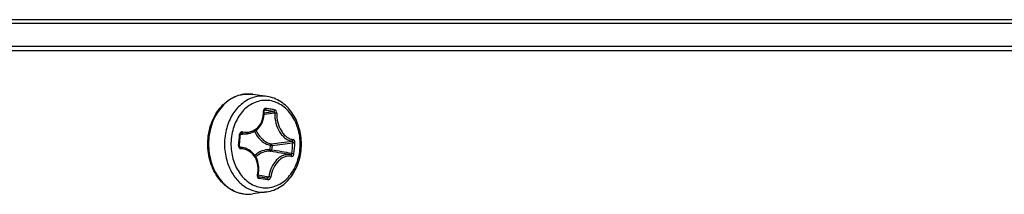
# Model space of a CAD drawing. Header units: millimetres. Extents: x 0 to 420, y 0 to 297.
# Tile 80 of 256: x 146.56 to 153.42, y 83.56 to 84.77. Entities that reach past the tile are written whole.
import ezdxf

# ---------------------------------------------------------------- set-up
doc = ezdxf.new("R2010")
doc.units = ezdxf.units.MM
doc.header["$LTSCALE"] = 23.1
doc.layers.get('0').update_dxf_attribs({"linetype": 'CONTINUOUS'})

msp = doc.modelspace()

# ---------------------------------------------------------------- linework, layer by layer
at = {"color": 3, "linetype": 'CONTINUOUS'}
msp.add_line((161.6438, 84.7704), (86.6067, 84.7704), dxfattribs=at)
at = {"color": 7, "linetype": 'CONTINUOUS'}
for p, q in [((161.5515, 84.7446), (86.699, 84.7446)), ((85.0752, 84.5866), (163.1752, 84.5866)), ((124.1352, 84.5566), (163.5752, 84.5566)), ((148.2854, 84.238), (148.1856, 84.2524)), ((148.2643, 84.1353), (148.2644, 84.1366)), ((148.2644, 84.1341), (148.2643, 84.1353)), ((148.2644, 84.1366), (148.2646, 84.1378)), ((148.2646, 84.1378), (148.265, 84.1389)), ((148.265, 84.1389), (148.2654, 84.1399)), ((148.2654, 84.1399), (148.2659, 84.1407)), ((148.2659, 84.1407), (148.2663, 84.1412)), ((148.2663, 84.1412), (148.2668, 84.1416)), ((148.2665, 84.1413), (148.2699, 84.1421)), ((148.2668, 84.1416), (148.2673, 84.1419)), ((148.2673, 84.1419), (148.2678, 84.1421)), ((148.2699, 84.1421), (148.2678, 84.1421)), ((148.2528, 84.0596), (148.2571, 84.0713)), ((148.2571, 84.0713), (148.2604, 84.0836)), ((148.2604, 84.0836), (148.2628, 84.0962)), ((148.2628, 84.0962), (148.2643, 84.1093)), ((148.2643, 84.1093), (148.2648, 84.1226)), ((148.2648, 84.1226), (148.2644, 84.1341)), ((148.2647, 84.1246), (148.3301, 84.133)), ((148.2003, 83.9967), (148.2099, 84.0032)), ((148.2099, 84.0032), (148.2188, 84.0107)), ((148.2188, 84.0107), (148.2271, 84.0189)), ((148.2271, 84.0189), (148.2347, 84.028)), ((148.2347, 84.028), (148.2416, 84.0379)), ((148.2416, 84.0379), (148.2476, 84.0484)), ((148.2476, 84.0484), (148.2528, 84.0596)), ((148.0953, 83.921), (148.0966, 83.9343)), ((148.0966, 83.9343), (148.0979, 83.9477)), ((148.0979, 83.9477), (148.099, 83.961)), ((148.099, 83.961), (148.0999, 83.9725)), ((148.1569, 83.9804), (148.0998, 83.9704)), ((148.0999, 83.9725), (148.1002, 83.9742)), ((148.1002, 83.9742), (148.1007, 83.9757)), ((148.1007, 83.9757), (148.1013, 83.9771)), ((148.1013, 83.9771), (148.1022, 83.9784)), ((148.1022, 83.9784), (148.1032, 83.9795)), ((148.1032, 83.9795), (148.1044, 83.9803)), ((148.1035, 83.9797), (148.1096, 83.9811)), ((148.1044, 83.9803), (148.1056, 83.9808)), ((148.1056, 83.9808), (148.1061, 83.981)), ((148.1569, 83.9804), (148.1685, 83.983)), ((148.1685, 83.983), (148.1796, 83.9866)), ((148.1796, 83.9866), (148.1902, 83.9912)), ((148.1902, 83.9912), (148.2003, 83.9967)), ((148.0926, 83.8951), (148.0927, 83.8963)), ((148.0927, 83.8936), (148.0926, 83.8951)), ((148.0927, 83.8963), (148.094, 83.9076)), ((148.093, 83.8921), (148.0927, 83.8936)), ((148.0934, 83.8907), (148.093, 83.8921)), ((148.094, 83.8894), (148.0934, 83.8907)), ((148.094, 83.9076), (148.0953, 83.921)), ((148.0948, 83.8881), (148.094, 83.8894)), ((148.0957, 83.8871), (148.0948, 83.8881)), ((148.0967, 83.8862), (148.0957, 83.8871)), ((148.0977, 83.8856), (148.0967, 83.8862)), ((148.1141, 83.8832), (148.0967, 83.8862)), ((148.0989, 83.8851), (148.0977, 83.8856)), ((148.0987, 83.8851), (148.1005, 83.8848)), ((148.0995, 83.885), (148.0989, 83.8851)), ((148.0995, 83.885), (148.1005, 83.8848)), ((148.124, 83.8811), (148.1141, 83.8832)), ((148.1362, 83.8774), (148.124, 83.8811)), ((148.1479, 83.8725), (148.1362, 83.8774)), ((148.1591, 83.8665), (148.1479, 83.8725)), ((148.1697, 83.8595), (148.1591, 83.8665)), ((148.3068, 83.8988), (148.3038, 83.8666)), ((148.3201, 83.8976), (148.3171, 83.8655)), ((148.1795, 83.8515), (148.1697, 83.8595)), ((148.1886, 83.8426), (148.1795, 83.8515)), ((148.1969, 83.8328), (148.1886, 83.8426)), ((148.2044, 83.8221), (148.1969, 83.8328)), ((148.2109, 83.8107), (148.2044, 83.8221)), ((148.2164, 83.7987), (148.2109, 83.8107)), ((148.2209, 83.7861), (148.2164, 83.7987)), ((148.4445, 83.8334), (148.384, 83.844)), ((148.4461, 83.8331), (148.4445, 83.8334)), ((148.4511, 83.832), (148.4461, 83.8331)), ((148.2244, 83.773), (148.2209, 83.7861)), ((148.2267, 83.7594), (148.2244, 83.773)), ((148.228, 83.7456), (148.2267, 83.7594)), ((148.2272, 83.7173), (148.2282, 83.7315)), ((148.2282, 83.7315), (148.228, 83.7456)), ((148.2219, 83.6883), (148.2221, 83.6898)), ((148.2219, 83.6868), (148.2219, 83.6883)), ((148.2221, 83.6853), (148.2219, 83.6868)), ((148.2221, 83.6898), (148.2224, 83.691)), ((148.2224, 83.684), (148.2221, 83.6853)), ((148.2224, 83.691), (148.2251, 83.7031)), ((148.2229, 83.6828), (148.2224, 83.684)), ((148.2226, 83.6922), (148.2974, 83.6801)), ((148.2235, 83.6819), (148.2229, 83.6828)), ((148.2241, 83.6812), (148.2235, 83.6819)), ((148.2235, 83.6818), (148.2262, 83.6813)), ((148.2247, 83.6806), (148.2241, 83.6812)), ((148.2254, 83.6803), (148.2247, 83.6806)), ((148.2251, 83.7031), (148.2272, 83.7173)), ((148.226, 83.6801), (148.2254, 83.6803)), ((148.226, 83.6801), (148.2262, 83.6801)), ((148.226, 83.6801), (148.2262, 83.6801)), ((148.226, 83.6801), (148.2262, 83.6801)), ((148.2262, 83.6813), (148.2863, 83.671)), ((148.2863, 83.671), (148.2262, 83.6801)), ((148.2907, 83.6591), (148.2301, 83.6682)), ((148.2841, 83.575), (148.1856, 83.5607))]:
    msp.add_line(p, q, dxfattribs=at)
for centre, radius, start, end in [((148.1541, 84.0358), 0.2189, 90.08607, 91.26496), ((148.1541, 84.0352), 0.2195, 86.518, 90.08455), ((148.154, 84.0341), 0.2206, 81.7685, 86.5156), ((147.7006, 80.1525), 4.03, 81.44099, 81.87846), ((147.6997, 80.1155), 4.0795, 81.44079, 81.87649), ((147.742, 80.4288), 3.7506, 80.97964, 81.43855), ((147.7393, 80.3803), 3.8117, 80.98249, 81.43774), ((151.2397, 59.8608), 24.4335, 96.81756, 96.99434), ((148.4161, 83.9066), 0.382, 172.01406, 181.42616), ((145.8161, 84.1513), 2.2852, 353.62041, 355.5454), ((148.0914, 83.7527), 0.1324, 80.14153, 86.08366), ((147.2604, 92.2826), 8.44, 277.16799, 278.1698), ((147.065, 76.2204), 7.7469, 79.64275, 80.69905), ((147.3003, 92.1338), 8.2991, 277.05845, 278.06732), ((146.7525, 84.041), 1.717, 353.31472, 355.85549), ((146.7529, 84.0408), 1.7314, 353.31796, 355.85873), ((146.8832, 75.1986), 8.7747, 80.15164, 80.65087), ((148.1531, 83.787), 0.2286, 261.48076, 278.18521), ((148.1543, 83.7799), 0.2214, 260.88843, 261.437), ((148.1541, 83.7796), 0.2211, 261.48081, 278.18491), ((148.2539, 83.7849), 0.212, 261.48087, 278.18489)]:
    msp.add_arc(centre, radius, start, end, dxfattribs=at)
for points, knots in [([(148.1192, 83.5609), (148.1007, 83.5637), (148.0638, 83.574), (147.9948, 83.6123), (147.9238, 83.6909), (147.8759, 83.8127), (147.8676, 83.9471), (147.9, 84.076), (147.9596, 84.1663), (148.0225, 84.2174), (148.0744, 84.2432), (148.1297, 84.2559), (148.1673, 84.255), (148.1856, 84.2524)], [0, 0, 0, 0, 0.056954, 0.115402, 0.238364, 0.370409, 0.507167, 0.641838, 0.768682, 0.828804, 0.886896, 0.943653, 1, 1, 1, 1]), ([(148.1493, 84.2546), (148.132, 84.2542), (148.097, 84.2493), (148.0471, 84.2297), (148.001, 84.1988), (147.9461, 84.143), (147.896, 84.0513), (147.872, 83.9255), (147.8853, 83.7972), (147.9343, 83.6827), (148.0026, 83.6095), (148.0676, 83.5738), (148.102, 83.564), (148.1193, 83.5613)], [0, 0, 0, 0, 0.055126, 0.111436, 0.169784, 0.230675, 0.359715, 0.496106, 0.63352, 0.765211, 0.886894, 0.944304, 1, 1, 1, 1]), ([(148.2841, 84.2382), (148.2694, 84.2403), (148.2395, 84.2414), (148.195, 84.2336), (148.1523, 84.2165), (148.0983, 84.1814), (148.0417, 84.1167), (148.0141, 84.0527), (148.0044, 84.0185)], [0, 0, 0, 0, 0.114584, 0.229784, 0.347382, 0.468797, 0.72509, 1, 1, 1, 1]), ([(148.3039, 84.2085), (148.2889, 84.2107), (148.2581, 84.2117), (148.2124, 84.202), (148.1692, 84.1817), (148.1159, 84.1407), (148.0636, 84.0668), (148.043, 83.9965), (148.0378, 83.9596)], [0, 0, 0, 0, 0.1129, 0.226692, 0.343545, 0.465052, 0.723322, 1, 1, 1, 1]), ([(148.2467, 83.6047), (148.2623, 83.6023), (148.2943, 83.6015), (148.3416, 83.6122), (148.3862, 83.6343), (148.4407, 83.6786), (148.4926, 83.7576), (148.5209, 83.8706), (148.5138, 83.9886), (148.4723, 84.0954), (148.4107, 84.164), (148.3513, 84.1972), (148.3197, 84.2061), (148.3039, 84.2085)], [0, 0, 0, 0, 0.055237, 0.110971, 0.168331, 0.228116, 0.355424, 0.491568, 0.630049, 0.763307, 0.886216, 0.94402, 1, 1, 1, 1]), ([(148.2841, 83.575), (148.3009, 83.5774), (148.3344, 83.5862), (148.3972, 83.6183), (148.4638, 83.6842), (148.5135, 83.7883), (148.5307, 83.9058), (148.5139, 84.0234), (148.4646, 84.1278), (148.3984, 84.194), (148.3356, 84.2265), (148.3022, 84.2354), (148.2854, 84.238)], [0, 0, 0, 0, 0.057478, 0.11599, 0.23737, 0.366145, 0.499867, 0.633624, 0.762484, 0.883957, 0.942503, 1, 1, 1, 1]), ([(148.115, 83.9915), (148.1338, 83.9879), (148.1736, 83.9888), (148.2254, 84.0197), (148.2569, 84.0728), (148.2615, 84.1144), (148.2601, 84.1354)], [0, 0, 0, 0, 0.243234, 0.483007, 0.733472, 1, 1, 1, 1]), ([(148.2761, 84.154), (148.274, 84.1543), (148.2694, 84.1539), (148.2616, 84.1482), (148.2598, 84.1403), (148.2601, 84.1354)], [0, 0, 0, 0, 0.234028, 0.470564, 1, 1, 1, 1]), ([(148.2601, 84.1354), (148.2612, 84.1353), (148.2624, 84.1352), (148.2643, 84.1346), (148.2644, 84.1341)], [0, 0, 0, 0, 0.691587, 1, 1, 1, 1]), ([(148.2761, 84.154), (148.2762, 84.1513), (148.2754, 84.1467), (148.2719, 84.1425), (148.2699, 84.1421)], [0, 0, 0, 0, 0.572285, 1, 1, 1, 1]), ([(148.3368, 84.1449), (148.3368, 84.1435), (148.3364, 84.139), (148.3334, 84.1336), (148.3301, 84.133)], [0, 0, 0, 0, 0.293122, 1, 1, 1, 1]), ([(148.3529, 84.1214), (148.353, 84.1268), (148.3502, 84.1371), (148.3414, 84.1442), (148.3368, 84.1449)], [0, 0, 0, 0, 0.534409, 1, 1, 1, 1]), ([(148.3392, 84.1215), (148.3391, 84.1242), (148.3372, 84.1294), (148.3325, 84.1327), (148.3301, 84.133)], [0, 0, 0, 0, 0.522376, 1, 1, 1, 1]), ([(148.3392, 84.1215), (148.3386, 84.0986), (148.3438, 84.0527), (148.3653, 84.0002), (148.3907, 83.9659), (148.4121, 83.9464), (148.4352, 83.9332), (148.4518, 83.9291), (148.4598, 83.9283)], [0, 0, 0, 0, 0.279555, 0.552772, 0.679157, 0.795631, 0.901982, 1, 1, 1, 1]), ([(148.3529, 84.1214), (148.3506, 84.122), (148.346, 84.1223), (148.3414, 84.1221), (148.3392, 84.1215)], [0, 0, 0, 0, 0.508101, 1, 1, 1, 1]), ([(148.3529, 84.1214), (148.3524, 84.0997), (148.3577, 84.0563), (148.3781, 84.0066), (148.4021, 83.9742), (148.4222, 83.9557), (148.4439, 83.9432), (148.4595, 83.9392), (148.467, 83.9385)], [0, 0, 0, 0, 0.279989, 0.55396, 0.680528, 0.796902, 0.902798, 1, 1, 1, 1]), ([(148.0044, 84.0185), (147.9942, 83.9822), (147.984, 83.9064), (147.9942, 83.8306), (148.0045, 83.7944)], [0, 0, 0, 0, 0.500011, 1, 1, 1, 1]), ([(148.2091, 84.0027), (148.2191, 83.9794), (148.2406, 83.9473), (148.2805, 83.919), (148.3025, 83.911), (148.3136, 83.9086)], [0, 0, 0, 0, 0.523216, 0.766737, 1, 1, 1, 1]), ([(148.0943, 83.9738), (148.0951, 83.9737), (148.0965, 83.9735), (148.0983, 83.9732), (148.0993, 83.9729), (148.1, 83.9726), (148.0999, 83.9725)], [0, 0, 0, 0, 0.40188, 0.715537, 0.917354, 1, 1, 1, 1]), ([(148.115, 83.9915), (148.1126, 83.992), (148.1075, 83.9918), (148.0984, 83.9869), (148.0948, 83.979), (148.0944, 83.9738)], [0, 0, 0, 0, 0.241882, 0.487115, 1, 1, 1, 1]), ([(148.115, 83.9915), (148.1148, 83.9891), (148.1137, 83.9853), (148.1112, 83.9815), (148.1096, 83.9811)], [0, 0, 0, 0, 0.593721, 1, 1, 1, 1]), ([(148.1096, 83.9811), (148.1135, 83.9803), (148.1292, 83.9779), (148.1453, 83.9783), (148.1569, 83.9804)], [0, 0, 0, 0, 0.253996, 1, 1, 1, 1]), ([(148.1979, 83.9954), (148.2085, 83.9714), (148.2311, 83.9385), (148.2726, 83.9095), (148.2954, 83.9012), (148.3068, 83.8988)], [0, 0, 0, 0, 0.522828, 0.766426, 1, 1, 1, 1]), ([(148.467, 83.9385), (148.467, 83.9361), (148.4658, 83.9316), (148.4618, 83.9286), (148.4598, 83.9283)], [0, 0, 0, 0, 0.544796, 1, 1, 1, 1]), ([(148.4798, 83.9158), (148.48, 83.9185), (148.4796, 83.9239), (148.4771, 83.9311), (148.4729, 83.9365), (148.4689, 83.9384), (148.467, 83.9385)], [0, 0, 0, 0, 0.289868, 0.562209, 0.79858, 1, 1, 1, 1]), ([(148.0342, 83.8971), (148.0351, 83.8616), (148.0465, 83.792), (148.0913, 83.7001), (148.1497, 83.6424), (148.2039, 83.6145), (148.2324, 83.6068), (148.2467, 83.6047)], [0, 0, 0, 0, 0.273293, 0.533791, 0.774838, 0.88898, 1, 1, 1, 1]), ([(148.0871, 83.8974), (148.0865, 83.8921), (148.0886, 83.8835), (148.0965, 83.8764), (148.1015, 83.8748), (148.104, 83.8746)], [0, 0, 0, 0, 0.513953, 0.76152, 1, 1, 1, 1]), ([(148.0871, 83.8974), (148.0879, 83.8973), (148.0892, 83.8971), (148.0911, 83.8968), (148.0919, 83.8965), (148.0927, 83.8965), (148.0927, 83.8963)], [0, 0, 0, 0, 0.408457, 0.726162, 0.927833, 1, 1, 1, 1]), ([(148.104, 83.8746), (148.1041, 83.8769), (148.104, 83.8805), (148.1019, 83.8845), (148.1005, 83.8848)], [0, 0, 0, 0, 0.616487, 1, 1, 1, 1]), ([(148.2181, 83.6917), (148.2235, 83.7127), (148.2267, 83.7562), (148.2062, 83.8169), (148.1625, 83.8612), (148.1233, 83.8733), (148.104, 83.8746)], [0, 0, 0, 0, 0.265291, 0.51988, 0.762209, 1, 1, 1, 1]), ([(148.3038, 83.8666), (148.2855, 83.8683), (148.2467, 83.8629), (148.2142, 83.8415), (148.2001, 83.8282)], [0, 0, 0, 0, 0.486828, 1, 1, 1, 1]), ([(148.3038, 83.8666), (148.3036, 83.8644), (148.304, 83.8604), (148.307, 83.857), (148.3087, 83.8567)], [0, 0, 0, 0, 0.579274, 1, 1, 1, 1]), ([(148.3038, 83.8666), (148.3048, 83.8665), (148.3093, 83.8659), (148.3137, 83.8655), (148.3171, 83.8655)], [0, 0, 0, 0, 0.24402, 1, 1, 1, 1]), ([(148.3068, 83.8988), (148.307, 83.9), (148.3079, 83.9039), (148.3107, 83.9082), (148.3136, 83.9086)], [0, 0, 0, 0, 0.297527, 1, 1, 1, 1]), ([(148.3068, 83.8988), (148.3079, 83.8987), (148.3123, 83.8981), (148.3167, 83.8977), (148.3201, 83.8976)], [0, 0, 0, 0, 0.24402, 1, 1, 1, 1]), ([(148.3087, 83.8567), (148.3106, 83.8566), (148.315, 83.8589), (148.3167, 83.8631), (148.3171, 83.8655)], [0, 0, 0, 0, 0.447747, 1, 1, 1, 1]), ([(148.3201, 83.8976), (148.3202, 83.9001), (148.3192, 83.9047), (148.3156, 83.9081), (148.3136, 83.9086)], [0, 0, 0, 0, 0.545039, 1, 1, 1, 1]), ([(148.465, 83.9169), (148.4651, 83.9182), (148.4651, 83.9209), (148.4642, 83.9252), (148.4617, 83.9281), (148.4598, 83.9283)], [0, 0, 0, 0, 0.305905, 0.585522, 1, 1, 1, 1]), ([(148.4798, 83.9158), (148.4774, 83.9162), (148.4724, 83.9167), (148.4675, 83.9169), (148.465, 83.9169)], [0, 0, 0, 0, 0.495042, 1, 1, 1, 1]), ([(148.0045, 83.7944), (148.0125, 83.766), (148.0345, 83.7122), (148.0848, 83.6442), (148.1485, 83.5956), (148.1979, 83.5789), (148.2225, 83.5752)], [0, 0, 0, 0, 0.272017, 0.529464, 0.770927, 1, 1, 1, 1]), ([(148.3087, 83.8567), (148.2906, 83.8584), (148.2523, 83.8527), (148.2207, 83.8307), (148.2072, 83.8172)], [0, 0, 0, 0, 0.485846, 1, 1, 1, 1]), ([(148.4444, 83.8335), (148.4367, 83.8348), (148.4205, 83.8351), (148.3963, 83.8287), (148.3728, 83.8156), (148.3429, 83.7894), (148.3136, 83.7442), (148.3009, 83.7021), (148.2974, 83.6801)], [0, 0, 0, 0, 0.099992, 0.20547, 0.31933, 0.442678, 0.713147, 1, 1, 1, 1]), ([(148.4559, 83.8216), (148.4487, 83.8235), (148.4332, 83.8251), (148.4095, 83.8202), (148.3864, 83.8085), (148.3567, 83.784), (148.3272, 83.7403), (148.3145, 83.6993), (148.3108, 83.6778)], [0, 0, 0, 0, 0.099041, 0.203155, 0.315893, 0.438786, 0.710499, 1, 1, 1, 1]), ([(148.451, 83.832), (148.4518, 83.8319), (148.4537, 83.8322), (148.4558, 83.8343), (148.4573, 83.8374), (148.4577, 83.8398), (148.4578, 83.8411)], [0, 0, 0, 0, 0.193652, 0.417882, 0.690261, 1, 1, 1, 1]), ([(148.4559, 83.8216), (148.4563, 83.8238), (148.4561, 83.8282), (148.4529, 83.8315), (148.4511, 83.832)], [0, 0, 0, 0, 0.550241, 1, 1, 1, 1]), ([(148.4559, 83.8216), (148.4577, 83.8212), (148.4619, 83.8214), (148.4672, 83.8254), (148.4709, 83.8316), (148.4722, 83.8367), (148.4725, 83.8393)], [0, 0, 0, 0, 0.203841, 0.433011, 0.702067, 1, 1, 1, 1]), ([(148.4725, 83.8393), (148.4714, 83.8395), (148.4665, 83.8403), (148.4616, 83.8408), (148.4578, 83.8411)], [0, 0, 0, 0, 0.223424, 1, 1, 1, 1]), ([(148.2181, 83.6917), (148.2168, 83.6867), (148.2172, 83.6783), (148.2235, 83.6705), (148.2279, 83.6686), (148.2301, 83.6682)], [0, 0, 0, 0, 0.530482, 0.771175, 1, 1, 1, 1]), ([(148.2301, 83.6682), (148.2304, 83.6696), (148.2309, 83.6736), (148.2291, 83.6796), (148.2262, 83.6801)], [0, 0, 0, 0, 0.318095, 1, 1, 1, 1]), ([(148.2863, 83.671), (148.2887, 83.6707), (148.2941, 83.6727), (148.2968, 83.6775), (148.2974, 83.6801)], [0, 0, 0, 0, 0.470415, 1, 1, 1, 1]), ([(148.2907, 83.6591), (148.291, 83.6605), (148.2913, 83.6632), (148.2906, 83.6676), (148.2882, 83.6707), (148.2863, 83.671)], [0, 0, 0, 0, 0.301429, 0.580877, 1, 1, 1, 1]), ([(148.2907, 83.6591), (148.2929, 83.6588), (148.2977, 83.6594), (148.3039, 83.6635), (148.3086, 83.6699), (148.3104, 83.6751), (148.3108, 83.6778)], [0, 0, 0, 0, 0.219247, 0.461214, 0.725728, 1, 1, 1, 1]), ([(148.3108, 83.6778), (148.3085, 83.6779), (148.304, 83.6786), (148.2995, 83.6795), (148.2974, 83.6801)], [0, 0, 0, 0, 0.510685, 1, 1, 1, 1])]:
    msp.add_open_spline(points, degree=3, knots=knots, dxfattribs=at)
for points in [[(148.1096, 83.9811), (148.1084, 83.9813), (148.1072, 83.9812), (148.1061, 83.981)], [(148.2181, 83.6917), (148.2195, 83.6916), (148.2209, 83.6909), (148.2224, 83.691)]]:
    msp.add_open_spline(points, degree=3, dxfattribs=at)

doc.saveas('drawing.dxf')
